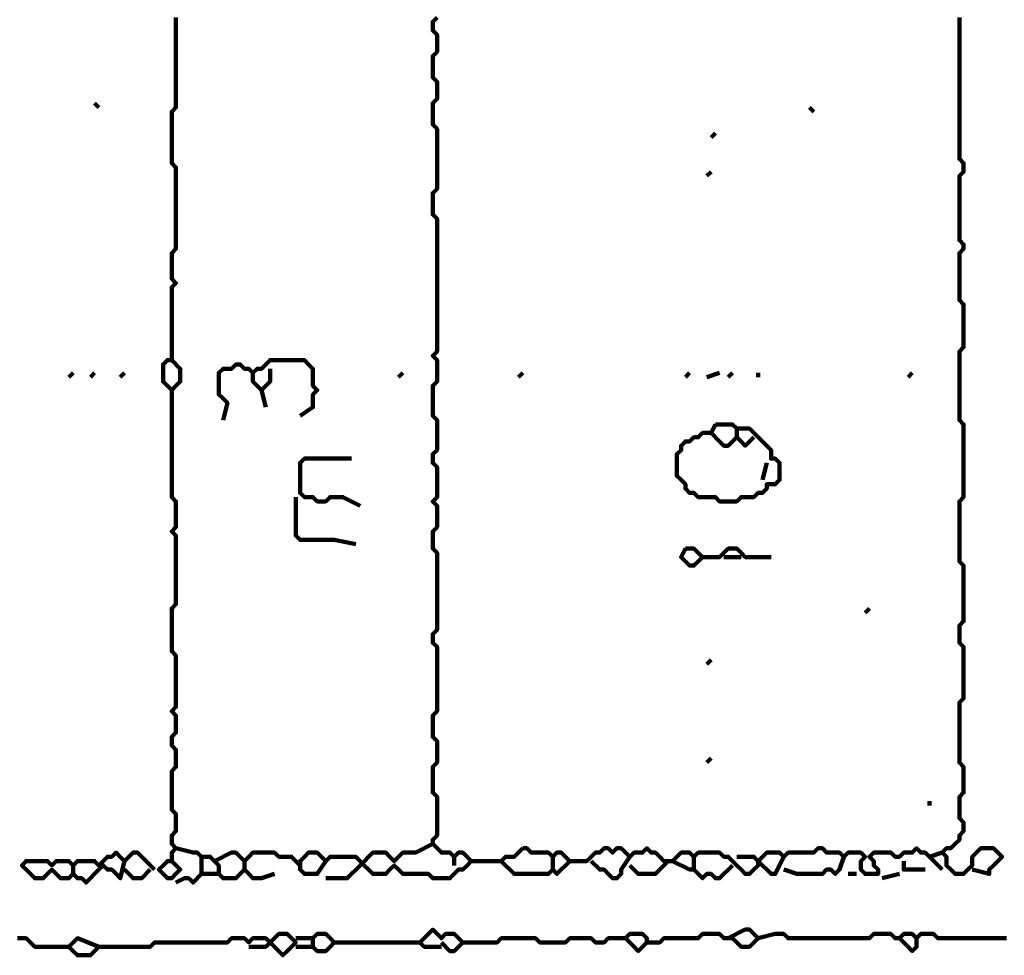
# Model space of a CAD drawing. Header units: metres. Extents: x 1704 to 4131, y 3282 to 4241.
# Tile 31 of 78: x 2250.9 to 2253.03, y 4213.5 to 4215.52. Entities that reach past the tile are written whole.
import ezdxf

# ---------------------------------------------------------------- set-up
doc = ezdxf.new("R2010")
doc.units = ezdxf.units.M
doc.layers.add('P', color=250, linetype='Continuous', lineweight=100)

msp = doc.modelspace()

# ---------------------------------------------------------------- linework, layer by layer
at = {"layer": 'P', "color": 0, "linetype": 'Continuous'}
for points in [[(2251.2395, 4215.5261), (2251.2395, 4215.5169), (2251.2395, 4215.5076), (2251.2395, 4215.4984), (2251.2395, 4215.4892), (2251.2395, 4215.48), (2251.2395, 4215.4707), (2251.2395, 4215.4615), (2251.2395, 4215.4523), (2251.2395, 4215.443), (2251.2395, 4215.4338), (2251.2395, 4215.4246), (2251.2395, 4215.4153), (2251.2395, 4215.4061), (2251.2395, 4215.3969), (2251.2395, 4215.3876), (2251.2395, 4215.3784), (2251.2395, 4215.3692), (2251.2395, 4215.36), (2251.2395, 4215.3507), (2251.2395, 4215.3415), (2251.2395, 4215.3323), (2251.2303, 4215.323), (2251.2303, 4215.3138), (2251.2303, 4215.3046), (2251.2303, 4215.2953), (2251.2303, 4215.2861), (2251.2303, 4215.2769), (2251.2303, 4215.2676), (2251.2303, 4215.2584), (2251.2303, 4215.2492), (2251.2303, 4215.24), (2251.2303, 4215.2307), (2251.2303, 4215.2215), (2251.2303, 4215.2123), (2251.2395, 4215.203), (2251.2395, 4215.1938), (2251.2395, 4215.1846), (2251.2395, 4215.1753), (2251.2395, 4215.1661), (2251.2395, 4215.1569), (2251.2395, 4215.1476), (2251.2395, 4215.1384), (2251.2395, 4215.1292), (2251.2395, 4215.12), (2251.2395, 4215.1107), (2251.2395, 4215.1015), (2251.2395, 4215.0923), (2251.2395, 4215.083), (2251.2395, 4215.0738), (2251.2395, 4215.0646), (2251.2395, 4215.0553), (2251.2395, 4215.0461), (2251.2395, 4215.0369), (2251.2395, 4215.0276), (2251.2303, 4215.0184), (2251.2303, 4215.0092), (2251.2303, 4215), (2251.2303, 4214.9907), (2251.2303, 4214.9815), (2251.2303, 4214.9723), (2251.2303, 4214.963), (2251.2395, 4214.9538), (2251.2303, 4214.9446), (2251.2303, 4214.9353), (2251.2303, 4214.9261), (2251.2303, 4214.9169), (2251.2303, 4214.9076), (2251.2303, 4214.8984), (2251.2303, 4214.8892), (2251.2303, 4214.88), (2251.2303, 4214.8707), (2251.2303, 4214.8615), (2251.2303, 4214.8523), (2251.2303, 4214.843), (2251.2303, 4214.8338), (2251.2303, 4214.8246), (2251.2303, 4214.8153), (2251.2303, 4214.8061), (2251.2303, 4214.7969), (2251.2303, 4214.7876), (2251.221, 4214.7876), (2251.2118, 4214.7784), (2251.2118, 4214.7692), (2251.2118, 4214.76), (2251.2118, 4214.7507), (2251.2118, 4214.7415), (2251.221, 4214.7323), (2251.2303, 4214.723), (2251.2395, 4214.7323), (2251.2487, 4214.7415), (2251.2487, 4214.7507), (2251.2487, 4214.76), (2251.2487, 4214.7692), (2251.2303, 4214.7876)], [(2251.8026, 4215.5261), (2251.7933, 4215.5169), (2251.7933, 4215.5076), (2251.7933, 4215.4984), (2251.8026, 4215.4892), (2251.8026, 4215.48), (2251.8026, 4215.4707), (2251.8026, 4215.4615), (2251.8026, 4215.4523), (2251.7933, 4215.443), (2251.7933, 4215.4338), (2251.7933, 4215.4246), (2251.7933, 4215.4153), (2251.7933, 4215.4061), (2251.7933, 4215.3969), (2251.8026, 4215.3876), (2251.8026, 4215.3784), (2251.8026, 4215.3692), (2251.8026, 4215.36), (2251.8026, 4215.3507), (2251.7933, 4215.3415), (2251.7933, 4215.3323), (2251.7933, 4215.323), (2251.7933, 4215.3138), (2251.7933, 4215.3046), (2251.7933, 4215.2953), (2251.8026, 4215.2861), (2251.8026, 4215.2769), (2251.8026, 4215.2676), (2251.8026, 4215.2584), (2251.8026, 4215.2492), (2251.8026, 4215.24), (2251.8026, 4215.2307), (2251.8026, 4215.2215), (2251.8026, 4215.2123), (2251.8026, 4215.203), (2251.8026, 4215.1938), (2251.8026, 4215.1846), (2251.8026, 4215.1753), (2251.8026, 4215.1661), (2251.8026, 4215.1569), (2251.7933, 4215.1476), (2251.7933, 4215.1384), (2251.7933, 4215.1292), (2251.7933, 4215.12), (2251.7933, 4215.1107), (2251.7933, 4215.1015), (2251.8026, 4215.0923), (2251.8026, 4215.083), (2251.8026, 4215.0738), (2251.8026, 4215.0646), (2251.8026, 4215.0553), (2251.8026, 4215.0461), (2251.8026, 4215.0369), (2251.8026, 4215.0276), (2251.8026, 4215.0184), (2251.8026, 4215.0092), (2251.8026, 4215), (2251.8026, 4214.9907), (2251.8026, 4214.9815), (2251.8026, 4214.9723), (2251.8026, 4214.963), (2251.8026, 4214.9538), (2251.8026, 4214.9446), (2251.8026, 4214.9353), (2251.8026, 4214.9261), (2251.8026, 4214.9169), (2251.8026, 4214.9076), (2251.8026, 4214.8984), (2251.8026, 4214.8892), (2251.8026, 4214.88), (2251.8026, 4214.8707), (2251.8026, 4214.8615), (2251.8026, 4214.8523), (2251.8026, 4214.843), (2251.8026, 4214.8338), (2251.8026, 4214.8246), (2251.8026, 4214.8153), (2251.8026, 4214.8061), (2251.7933, 4214.7969), (2251.8026, 4214.7876), (2251.8026, 4214.7784), (2251.8026, 4214.7692), (2251.8026, 4214.76), (2251.8026, 4214.7507), (2251.8026, 4214.7415), (2251.7933, 4214.7323), (2251.7933, 4214.723), (2251.7933, 4214.7138), (2251.7933, 4214.7046), (2251.7933, 4214.6953), (2251.7933, 4214.6861), (2251.7933, 4214.6769), (2251.7933, 4214.6676), (2251.8026, 4214.6584), (2251.8026, 4214.6492), (2251.8026, 4214.64), (2251.8026, 4214.6307), (2251.8026, 4214.6215), (2251.8026, 4214.6123), (2251.8026, 4214.603), (2251.8026, 4214.5938), (2251.7933, 4214.5846), (2251.7933, 4214.5753), (2251.7933, 4214.5661), (2251.8026, 4214.5569), (2251.8026, 4214.5476), (2251.8026, 4214.5384), (2251.8026, 4214.5292), (2251.8026, 4214.52), (2251.8026, 4214.5107), (2251.8026, 4214.5015), (2251.8026, 4214.4923), (2251.7933, 4214.483), (2251.8026, 4214.4738), (2251.8026, 4214.4646), (2251.8026, 4214.4553), (2251.8026, 4214.4461), (2251.8026, 4214.4369), (2251.8026, 4214.4276), (2251.7933, 4214.4184), (2251.7933, 4214.4092), (2251.7933, 4214.4), (2251.7933, 4214.3907), (2251.7933, 4214.3815), (2251.8026, 4214.3723), (2251.8026, 4214.363), (2251.8026, 4214.3538), (2251.8026, 4214.3446), (2251.8026, 4214.3353), (2251.8026, 4214.3261), (2251.8026, 4214.3169), (2251.8026, 4214.3076), (2251.8026, 4214.2984), (2251.8026, 4214.2892), (2251.8026, 4214.28), (2251.8026, 4214.2707), (2251.8026, 4214.2615), (2251.8026, 4214.2523), (2251.8026, 4214.243), (2251.8026, 4214.2338), (2251.8026, 4214.2246), (2251.8026, 4214.2153), (2251.8026, 4214.2061), (2251.7933, 4214.1969), (2251.7933, 4214.1876), (2251.7933, 4214.1784), (2251.8026, 4214.1692), (2251.8026, 4214.16), (2251.8026, 4214.1507), (2251.8026, 4214.1415), (2251.8026, 4214.1323), (2251.8026, 4214.123), (2251.8026, 4214.1138), (2251.8026, 4214.1046), (2251.8026, 4214.0953), (2251.8026, 4214.0861), (2251.8026, 4214.0769), (2251.8026, 4214.0676), (2251.8026, 4214.0584), (2251.8026, 4214.0492), (2251.8026, 4214.04), (2251.8026, 4214.0307), (2251.7933, 4214.0215), (2251.7933, 4214.0123), (2251.7933, 4214.003), (2251.7933, 4213.9938), (2251.7933, 4213.9846), (2251.7933, 4213.9753), (2251.8026, 4213.9661), (2251.8026, 4213.9569), (2251.8026, 4213.9476), (2251.8026, 4213.9384), (2251.8026, 4213.9292), (2251.8026, 4213.92), (2251.7933, 4213.9107), (2251.7933, 4213.9015), (2251.7933, 4213.8923), (2251.7933, 4213.883), (2251.7933, 4213.8738), (2251.7933, 4213.8646), (2251.7933, 4213.8553), (2251.8026, 4213.8461), (2251.8026, 4213.8369), (2251.8026, 4213.8276), (2251.8026, 4213.8184), (2251.8026, 4213.8092), (2251.8026, 4213.8), (2251.8026, 4213.7907), (2251.8026, 4213.7815), (2251.8026, 4213.7723), (2251.8026, 4213.763), (2251.7933, 4213.7538), (2251.7933, 4213.7446), (2251.8026, 4213.7353), (2251.8118, 4213.7261), (2251.821, 4213.7261), (2251.8303, 4213.7261), (2251.8395, 4213.7169), (2251.8487, 4213.7261), (2251.858, 4213.7261), (2251.8672, 4213.7169), (2251.8764, 4213.7076), (2251.8672, 4213.6984), (2251.858, 4213.6892), (2251.8487, 4213.6892), (2251.8395, 4213.68), (2251.8303, 4213.6707), (2251.821, 4213.6707), (2251.8118, 4213.6707), (2251.8026, 4213.6707), (2251.7933, 4213.6707), (2251.7841, 4213.68), (2251.7749, 4213.68), (2251.7656, 4213.68), (2251.7564, 4213.68), (2251.7472, 4213.68), (2251.738, 4213.68), (2251.7287, 4213.68), (2251.7195, 4213.6892), (2251.7103, 4213.6984), (2251.701, 4213.6892), (2251.6918, 4213.68), (2251.6826, 4213.68), (2251.6733, 4213.68), (2251.6641, 4213.68), (2251.6549, 4213.6892), (2251.6456, 4213.6984), (2251.6364, 4213.7076), (2251.6272, 4213.7169), (2251.618, 4213.7169), (2251.6087, 4213.7169), (2251.5995, 4213.7169), (2251.5903, 4213.7169), (2251.581, 4213.7169), (2251.5718, 4213.7169), (2251.5626, 4213.7076), (2251.5533, 4213.7169), (2251.5441, 4213.7261), (2251.5349, 4213.7261), (2251.5256, 4213.7261), (2251.5164, 4213.7169), (2251.5072, 4213.7076), (2251.5072, 4213.6984), (2251.5072, 4213.6892), (2251.5164, 4213.68), (2251.5256, 4213.68), (2251.5349, 4213.68), (2251.5441, 4213.68), (2251.5626, 4213.7076)], [(2252.9287, 4215.5261), (2252.9287, 4215.5169), (2252.9287, 4215.5076), (2252.9287, 4215.4984), (2252.9287, 4215.4892), (2252.9287, 4215.48), (2252.9287, 4215.4707), (2252.9287, 4215.4615), (2252.9287, 4215.4523), (2252.9287, 4215.443), (2252.9287, 4215.4338), (2252.9287, 4215.4246), (2252.9287, 4215.4153), (2252.9287, 4215.4061), (2252.9287, 4215.3969), (2252.9287, 4215.3876), (2252.9287, 4215.3784), (2252.9287, 4215.3692), (2252.9287, 4215.36), (2252.9287, 4215.3507), (2252.9287, 4215.3415), (2252.9287, 4215.3323), (2252.9287, 4215.323), (2252.9287, 4215.3138), (2252.9287, 4215.3046), (2252.9287, 4215.2953), (2252.9287, 4215.2861), (2252.9287, 4215.2769), (2252.9287, 4215.2676), (2252.9287, 4215.2584), (2252.9287, 4215.2492), (2252.9287, 4215.24), (2252.9287, 4215.2307), (2252.9287, 4215.2215), (2252.938, 4215.2123), (2252.938, 4215.203), (2252.938, 4215.1938), (2252.9287, 4215.1846), (2252.9287, 4215.1753), (2252.9287, 4215.1661), (2252.9287, 4215.1569), (2252.9287, 4215.1476), (2252.9287, 4215.1384), (2252.9287, 4215.1292), (2252.9287, 4215.12), (2252.9287, 4215.1107), (2252.9287, 4215.1015), (2252.9287, 4215.0923), (2252.9287, 4215.083), (2252.9287, 4215.0738), (2252.9287, 4215.0646), (2252.9287, 4215.0553), (2252.9287, 4215.0461), (2252.938, 4215.0369), (2252.938, 4215.0276), (2252.9287, 4215.0184), (2252.9287, 4215.0092), (2252.9287, 4215), (2252.9287, 4214.9907), (2252.9287, 4214.9815), (2252.9287, 4214.9723), (2252.9287, 4214.963), (2252.9287, 4214.9538), (2252.9287, 4214.9446), (2252.9287, 4214.9353), (2252.9287, 4214.9261), (2252.9287, 4214.9169), (2252.938, 4214.9076), (2252.938, 4214.8984), (2252.938, 4214.8892), (2252.938, 4214.88), (2252.938, 4214.8707), (2252.938, 4214.8615), (2252.938, 4214.8523), (2252.938, 4214.843), (2252.938, 4214.8338), (2252.938, 4214.8246), (2252.938, 4214.8153), (2252.9287, 4214.8061), (2252.9287, 4214.7969), (2252.9287, 4214.7876), (2252.9287, 4214.7784), (2252.9287, 4214.7692), (2252.9287, 4214.76), (2252.9287, 4214.7507), (2252.9287, 4214.7415), (2252.9287, 4214.7323), (2252.9287, 4214.723), (2252.9287, 4214.7138), (2252.9287, 4214.7046), (2252.9287, 4214.6953), (2252.9287, 4214.6861), (2252.9287, 4214.6769), (2252.9287, 4214.6676), (2252.9287, 4214.6584), (2252.938, 4214.6492), (2252.938, 4214.64), (2252.938, 4214.6307), (2252.938, 4214.6215), (2252.938, 4214.6123), (2252.938, 4214.603), (2252.938, 4214.5938), (2252.938, 4214.5846), (2252.938, 4214.5753), (2252.938, 4214.5661), (2252.938, 4214.5569), (2252.938, 4214.5476), (2252.938, 4214.5384), (2252.938, 4214.5292), (2252.938, 4214.52), (2252.938, 4214.5107), (2252.938, 4214.5015), (2252.938, 4214.4923), (2252.9287, 4214.483), (2252.9287, 4214.4738), (2252.9287, 4214.4646), (2252.9287, 4214.4553), (2252.9287, 4214.4461), (2252.9287, 4214.4369), (2252.9287, 4214.4276), (2252.9287, 4214.4184), (2252.9287, 4214.4092), (2252.9287, 4214.4), (2252.9287, 4214.3907), (2252.9287, 4214.3815), (2252.9287, 4214.3723), (2252.9287, 4214.363), (2252.9287, 4214.3538), (2252.938, 4214.3446), (2252.938, 4214.3353), (2252.938, 4214.3261), (2252.938, 4214.3169), (2252.938, 4214.3076), (2252.938, 4214.2984), (2252.938, 4214.2892), (2252.938, 4214.28), (2252.938, 4214.2707), (2252.938, 4214.2615), (2252.938, 4214.2523), (2252.938, 4214.243), (2252.938, 4214.2338), (2252.938, 4214.2246), (2252.9287, 4214.2153), (2252.9287, 4214.2061), (2252.9287, 4214.1969), (2252.9287, 4214.1876), (2252.9287, 4214.1784), (2252.938, 4214.1692), (2252.938, 4214.16), (2252.938, 4214.1507), (2252.938, 4214.1415), (2252.938, 4214.1323), (2252.938, 4214.123), (2252.938, 4214.1138), (2252.938, 4214.1046), (2252.938, 4214.0953), (2252.938, 4214.0861), (2252.938, 4214.0769), (2252.938, 4214.0676), (2252.938, 4214.0584), (2252.9287, 4214.0492), (2252.9287, 4214.04), (2252.9287, 4214.0307), (2252.9287, 4214.0215), (2252.9287, 4214.0123), (2252.9287, 4214.003), (2252.9287, 4213.9938), (2252.9287, 4213.9846), (2252.9287, 4213.9753), (2252.9287, 4213.9661), (2252.9287, 4213.9569), (2252.9287, 4213.9476), (2252.9287, 4213.9384), (2252.9287, 4213.9292), (2252.9287, 4213.92), (2252.938, 4213.9107), (2252.938, 4213.9015), (2252.938, 4213.8923), (2252.938, 4213.883), (2252.938, 4213.8738), (2252.938, 4213.8646), (2252.938, 4213.8553), (2252.9287, 4213.8461), (2252.9287, 4213.8369), (2252.9287, 4213.8276), (2252.9287, 4213.8184), (2252.9287, 4213.8092), (2252.9287, 4213.8), (2252.938, 4213.7907), (2252.938, 4213.7815), (2252.938, 4213.7723), (2252.9287, 4213.763), (2252.9287, 4213.7538), (2252.9195, 4213.7446), (2252.9103, 4213.7353), (2252.901, 4213.7353), (2252.8918, 4213.7261), (2252.901, 4213.7169), (2252.901, 4213.7076), (2252.901, 4213.6984), (2252.9103, 4213.6892), (2252.9195, 4213.68), (2252.9287, 4213.68), (2252.938, 4213.68), (2252.9472, 4213.6892), (2252.9564, 4213.6984), (2252.9564, 4213.7076), (2252.9564, 4213.7169), (2252.9656, 4213.7261), (2252.9749, 4213.7353), (2252.9841, 4213.7353), (2252.9933, 4213.7353), (2253.0026, 4213.7353), (2253.0118, 4213.7261), (2253.021, 4213.7169), (2253.0118, 4213.7076), (2253.0026, 4213.6984), (2252.9933, 4213.6892), (2252.9933, 4213.68), (2252.9564, 4213.6892)], [(2251.0641, 4215.3415), (2251.0733, 4215.3323)], [(2252.6056, 4215.3323), (2252.6149, 4215.323)], [(2252.4026, 4215.2769), (2252.3933, 4215.2676)], [(2252.3933, 4215.1938), (2252.3841, 4215.1846)], [(2251.341, 4214.6584), (2251.3503, 4214.6953), (2251.341, 4214.7046), (2251.3318, 4214.7138), (2251.3318, 4214.723), (2251.3318, 4214.7323), (2251.3318, 4214.7415), (2251.3318, 4214.7507), (2251.3318, 4214.76), (2251.341, 4214.7692), (2251.3503, 4214.7692), (2251.3595, 4214.7692), (2251.3687, 4214.7784), (2251.378, 4214.7784), (2251.3872, 4214.7692), (2251.3964, 4214.7692), (2251.4056, 4214.76), (2251.4149, 4214.7692), (2251.4241, 4214.7692), (2251.4333, 4214.7784), (2251.4426, 4214.7876), (2251.4518, 4214.7876), (2251.461, 4214.7876), (2251.4703, 4214.7876), (2251.4795, 4214.7876), (2251.4887, 4214.7876), (2251.498, 4214.7876), (2251.5072, 4214.7876), (2251.5164, 4214.7876), (2251.5256, 4214.7784), (2251.5349, 4214.7692), (2251.5349, 4214.76), (2251.5349, 4214.7507), (2251.5349, 4214.7415), (2251.5349, 4214.7323), (2251.5441, 4214.723), (2251.5349, 4214.7138), (2251.5349, 4214.7046), (2251.5349, 4214.6953), (2251.5349, 4214.6861), (2251.5072, 4214.6676)], [(2251.018, 4214.76), (2251.0087, 4214.7507)], [(2251.0641, 4214.76), (2251.0549, 4214.7507)], [(2251.1287, 4214.76), (2251.1195, 4214.7507)], [(2251.4426, 4214.7692), (2251.4426, 4214.7415), (2251.4333, 4214.7323), (2251.4241, 4214.723), (2251.4149, 4214.7323), (2251.4056, 4214.7415), (2251.4056, 4214.76)], [(2251.7287, 4214.76), (2251.7195, 4214.7507)], [(2251.9872, 4214.76), (2251.978, 4214.7507)], [(2252.3472, 4214.76), (2252.338, 4214.7507)], [(2252.3841, 4214.7507), (2252.4118, 4214.76)], [(2252.4395, 4214.76), (2252.4303, 4214.7507)], [(2252.4949, 4214.76), (2252.4949, 4214.7507)], [(2252.8272, 4214.76), (2252.818, 4214.7507)], [(2251.2303, 4214.723), (2251.2303, 4214.6861), (2251.2303, 4214.6769), (2251.2303, 4214.6676), (2251.2303, 4214.6584), (2251.2303, 4214.6492), (2251.2303, 4214.64), (2251.2303, 4214.6307), (2251.2303, 4214.6215), (2251.2303, 4214.6123), (2251.2303, 4214.603), (2251.2303, 4214.5938), (2251.2303, 4214.5846), (2251.2303, 4214.5753), (2251.2303, 4214.5661), (2251.2303, 4214.5569), (2251.2303, 4214.5476), (2251.2303, 4214.5384), (2251.2303, 4214.5292), (2251.2303, 4214.52), (2251.2303, 4214.5107), (2251.2303, 4214.5015), (2251.2303, 4214.4923), (2251.2395, 4214.483), (2251.2395, 4214.4738), (2251.2395, 4214.4646), (2251.2395, 4214.4553), (2251.2395, 4214.4461), (2251.2395, 4214.4369), (2251.2395, 4214.4276), (2251.2303, 4214.4184), (2251.2395, 4214.4092), (2251.2395, 4214.4), (2251.2395, 4214.3907), (2251.2395, 4214.3815), (2251.2395, 4214.3723), (2251.2395, 4214.363), (2251.2395, 4214.3538), (2251.2395, 4214.3446), (2251.2395, 4214.3353), (2251.2395, 4214.3261), (2251.2395, 4214.3169), (2251.2395, 4214.3076), (2251.2395, 4214.2984), (2251.2395, 4214.2892), (2251.2395, 4214.28), (2251.2395, 4214.2707), (2251.2395, 4214.2615), (2251.2303, 4214.2523), (2251.2303, 4214.243), (2251.2303, 4214.2338), (2251.2303, 4214.2246), (2251.2303, 4214.2153), (2251.2303, 4214.2061), (2251.2303, 4214.1969), (2251.2303, 4214.1876), (2251.2303, 4214.1784), (2251.2303, 4214.1692), (2251.2303, 4214.16), (2251.2395, 4214.1507), (2251.2395, 4214.1415), (2251.2395, 4214.1323), (2251.2395, 4214.123), (2251.2395, 4214.1138), (2251.2395, 4214.1046), (2251.2395, 4214.0953), (2251.2395, 4214.0861), (2251.2395, 4214.0769), (2251.2395, 4214.0676), (2251.2395, 4214.0584), (2251.2395, 4214.0492), (2251.2395, 4214.04), (2251.2303, 4214.0307), (2251.2395, 4214.0215), (2251.2395, 4214.0123), (2251.2395, 4214.003), (2251.2395, 4213.9938), (2251.2395, 4213.9846), (2251.2303, 4213.9753), (2251.2303, 4213.9661), (2251.2303, 4213.9569), (2251.2395, 4213.9476), (2251.2395, 4213.9384), (2251.2395, 4213.9292), (2251.2395, 4213.92), (2251.2395, 4213.9107), (2251.2303, 4213.9015), (2251.2303, 4213.8923), (2251.2303, 4213.883), (2251.2303, 4213.8738), (2251.2303, 4213.8646), (2251.2303, 4213.8553), (2251.2303, 4213.8461), (2251.2303, 4213.8369), (2251.2303, 4213.8276), (2251.2303, 4213.8184), (2251.2395, 4213.8092), (2251.2395, 4213.8), (2251.2395, 4213.7907), (2251.2395, 4213.7815), (2251.2395, 4213.7723), (2251.2303, 4213.763), (2251.2303, 4213.7538), (2251.2303, 4213.7446), (2251.2395, 4213.7353), (2251.2303, 4213.7261), (2251.2303, 4213.7169), (2251.2303, 4213.7076), (2251.221, 4213.7076), (2251.2118, 4213.6984), (2251.2026, 4213.6892), (2251.2118, 4213.68), (2251.221, 4213.6707), (2251.2303, 4213.6707), (2251.2395, 4213.68), (2251.2487, 4213.6892), (2251.2303, 4213.7076)], [(2251.4241, 4214.723), (2251.4333, 4214.6861)], [(2252.4026, 4214.6492), (2252.4118, 4214.6492), (2252.421, 4214.6492), (2252.4303, 4214.6492), (2252.4395, 4214.6492), (2252.4487, 4214.64), (2252.458, 4214.64), (2252.4672, 4214.64), (2252.4764, 4214.64), (2252.4856, 4214.6307), (2252.4949, 4214.6215), (2252.5041, 4214.6123), (2252.5133, 4214.603), (2252.5226, 4214.5938), (2252.5226, 4214.5846), (2252.5226, 4214.5753), (2252.5318, 4214.5753), (2252.541, 4214.5661), (2252.541, 4214.5569), (2252.541, 4214.5476), (2252.541, 4214.5384), (2252.541, 4214.5292), (2252.5318, 4214.52), (2252.5226, 4214.52), (2252.5133, 4214.52), (2252.5133, 4214.5107), (2252.5041, 4214.5015), (2252.4949, 4214.5015), (2252.4856, 4214.4923), (2252.4764, 4214.4923), (2252.4672, 4214.4923), (2252.458, 4214.4923), (2252.4487, 4214.483), (2252.4395, 4214.483), (2252.4303, 4214.483), (2252.421, 4214.483), (2252.4118, 4214.483), (2252.4026, 4214.4923), (2252.3933, 4214.4923), (2252.3841, 4214.4923), (2252.3749, 4214.4923), (2252.3656, 4214.4923), (2252.3564, 4214.5015), (2252.3472, 4214.5015), (2252.338, 4214.5107), (2252.338, 4214.52), (2252.3287, 4214.5292), (2252.3195, 4214.5384), (2252.3195, 4214.5476), (2252.3195, 4214.5569), (2252.3195, 4214.5661), (2252.3195, 4214.5753), (2252.3195, 4214.5846), (2252.3287, 4214.5938), (2252.3287, 4214.603), (2252.338, 4214.6123), (2252.3472, 4214.6123), (2252.3564, 4214.6215), (2252.3656, 4214.6215), (2252.3749, 4214.6307), (2252.3841, 4214.6307), (2252.3933, 4214.6307), (2252.4026, 4214.6492)], [(2252.3933, 4214.6307), (2252.4118, 4214.6123), (2252.421, 4214.603), (2252.4303, 4214.603), (2252.4487, 4214.6215)], [(2252.4487, 4214.64), (2252.4487, 4214.6215), (2252.458, 4214.6123), (2252.4672, 4214.603), (2252.4856, 4214.6215)], [(2251.6364, 4214.4738), (2251.5995, 4214.4923), (2251.5903, 4214.4923), (2251.581, 4214.4923), (2251.5718, 4214.4923), (2251.5626, 4214.483), (2251.5533, 4214.483), (2251.5441, 4214.483), (2251.5349, 4214.4923), (2251.5256, 4214.4923), (2251.5164, 4214.4923), (2251.5072, 4214.5015), (2251.5072, 4214.5107), (2251.5072, 4214.52), (2251.5072, 4214.5292), (2251.5072, 4214.5384), (2251.5072, 4214.5476), (2251.5072, 4214.5569), (2251.5072, 4214.5661), (2251.5164, 4214.5753), (2251.5256, 4214.5753), (2251.5349, 4214.5753), (2251.5441, 4214.5753), (2251.5533, 4214.5753), (2251.5626, 4214.5753), (2251.5718, 4214.5753), (2251.581, 4214.5753), (2251.5903, 4214.5753), (2251.618, 4214.5753)], [(2252.5133, 4214.5661), (2252.5041, 4214.5292)], [(2251.498, 4214.4923), (2251.498, 4214.4553), (2251.498, 4214.4461), (2251.498, 4214.4369), (2251.498, 4214.4276), (2251.498, 4214.4184), (2251.498, 4214.4092), (2251.5072, 4214.4), (2251.5164, 4214.4), (2251.5256, 4214.4), (2251.5349, 4214.4), (2251.5441, 4214.4), (2251.5533, 4214.4), (2251.5626, 4214.4), (2251.5718, 4214.4), (2251.581, 4214.4), (2251.6272, 4214.3907)], [(2252.338, 4214.3815), (2252.3472, 4214.3815), (2252.3564, 4214.3815), (2252.3656, 4214.3723), (2252.3749, 4214.363), (2252.3656, 4214.3538), (2252.3564, 4214.3446), (2252.3472, 4214.3446), (2252.338, 4214.3538), (2252.3287, 4214.363), (2252.338, 4214.3815)], [(2252.3749, 4214.363), (2252.4118, 4214.363), (2252.421, 4214.3723), (2252.4303, 4214.3815), (2252.4395, 4214.3815), (2252.4487, 4214.3815), (2252.458, 4214.3723), (2252.4672, 4214.363), (2252.4764, 4214.363), (2252.4856, 4214.363), (2252.4949, 4214.363), (2252.5041, 4214.363), (2252.5226, 4214.363)], [(2252.421, 4214.363), (2252.458, 4214.363)], [(2252.7349, 4214.2523), (2252.7256, 4214.243)], [(2252.3933, 4214.1415), (2252.3841, 4214.1323)], [(2252.3933, 4213.9292), (2252.3841, 4213.92)], [(2252.8641, 4213.8369), (2252.8641, 4213.8276)], [(2251.2395, 4213.7353), (2251.2764, 4213.7261), (2251.2856, 4213.7261), (2251.2949, 4213.7169), (2251.3041, 4213.7169), (2251.3133, 4213.7169), (2251.3226, 4213.7076), (2251.3318, 4213.6984), (2251.3318, 4213.6892), (2251.3318, 4213.68), (2251.341, 4213.6707), (2251.3503, 4213.6707), (2251.3595, 4213.6707), (2251.3687, 4213.6707), (2251.378, 4213.68), (2251.3872, 4213.6892), (2251.3964, 4213.68), (2251.4056, 4213.6707), (2251.4149, 4213.6707), (2251.4241, 4213.6707), (2251.4518, 4213.68)], [(2251.7933, 4213.7446), (2251.7564, 4213.7261), (2251.7472, 4213.7261), (2251.738, 4213.7261), (2251.7287, 4213.7261), (2251.7195, 4213.7169), (2251.7103, 4213.7076), (2251.701, 4213.7169), (2251.6918, 4213.7261), (2251.6826, 4213.7261), (2251.6733, 4213.7261), (2251.6641, 4213.7261), (2251.6364, 4213.6984)], [(2251.9872, 4213.7353), (2251.9964, 4213.7353), (2252.0056, 4213.7261), (2252.0149, 4213.7261), (2252.0241, 4213.7261), (2252.0333, 4213.7261), (2252.0426, 4213.7261), (2252.0518, 4213.7169), (2252.061, 4213.7261), (2252.0703, 4213.7261), (2252.0795, 4213.7169), (2252.0887, 4213.7076), (2252.0795, 4213.6984), (2252.0703, 4213.6892), (2252.061, 4213.68), (2252.0518, 4213.6892), (2252.0426, 4213.68), (2252.0333, 4213.68), (2252.0241, 4213.68), (2252.0149, 4213.68), (2252.0056, 4213.68), (2251.9964, 4213.68), (2251.9872, 4213.68), (2251.978, 4213.68), (2251.9687, 4213.68), (2251.9595, 4213.6892), (2251.9503, 4213.6984), (2251.941, 4213.7076), (2251.9503, 4213.7169), (2251.9595, 4213.7169), (2251.9687, 4213.7169), (2251.9872, 4213.7353)], [(2252.0887, 4213.7076), (2252.1256, 4213.7076), (2252.1349, 4213.7169), (2252.1441, 4213.7261), (2252.1533, 4213.7261), (2252.1626, 4213.7353), (2252.1718, 4213.7353), (2252.181, 4213.7261), (2252.1903, 4213.7353), (2252.1995, 4213.7353), (2252.2087, 4213.7261), (2252.218, 4213.7169), (2252.2272, 4213.7261), (2252.2364, 4213.7261), (2252.2456, 4213.7261), (2252.2549, 4213.7353), (2252.2641, 4213.7261), (2252.2733, 4213.7261), (2252.2826, 4213.7169), (2252.2918, 4213.7076), (2252.301, 4213.7076), (2252.3103, 4213.7076), (2252.3195, 4213.7169), (2252.3287, 4213.7261), (2252.338, 4213.7261), (2252.3472, 4213.7261), (2252.3564, 4213.7169), (2252.3656, 4213.7261), (2252.3749, 4213.7261), (2252.3841, 4213.7261), (2252.3933, 4213.7261), (2252.4026, 4213.7261), (2252.4118, 4213.7261), (2252.421, 4213.7169), (2252.4303, 4213.7169), (2252.4395, 4213.7076), (2252.4487, 4213.6984), (2252.458, 4213.6892), (2252.4672, 4213.68), (2252.4764, 4213.68), (2252.4856, 4213.6892), (2252.4949, 4213.6984), (2252.4949, 4213.7076), (2252.4856, 4213.7169), (2252.4487, 4213.7169)], [(2252.5503, 4213.7169), (2252.5318, 4213.68), (2252.5226, 4213.68), (2252.5133, 4213.6892), (2252.5041, 4213.6984), (2252.4949, 4213.7076), (2252.5041, 4213.7169), (2252.5133, 4213.7261), (2252.5226, 4213.7261), (2252.5318, 4213.7261), (2252.541, 4213.7261), (2252.5503, 4213.7169), (2252.5595, 4213.7261), (2252.5687, 4213.7261), (2252.578, 4213.7261), (2252.5872, 4213.7261), (2252.5964, 4213.7261), (2252.6056, 4213.7261), (2252.6149, 4213.7261), (2252.6241, 4213.7353), (2252.6333, 4213.7353), (2252.6426, 4213.7261), (2252.6518, 4213.7261), (2252.661, 4213.7261), (2252.6703, 4213.7261), (2252.6795, 4213.7169), (2252.6887, 4213.7261), (2252.698, 4213.7261), (2252.7072, 4213.7261), (2252.7164, 4213.7261), (2252.7256, 4213.7169), (2252.7164, 4213.7076), (2252.7164, 4213.6984), (2252.7164, 4213.6892), (2252.7256, 4213.68), (2252.7349, 4213.68), (2252.7441, 4213.68), (2252.7533, 4213.68), (2252.7533, 4213.6892), (2252.7441, 4213.6984), (2252.7441, 4213.7076), (2252.7349, 4213.7169), (2252.7441, 4213.7261), (2252.7533, 4213.7261), (2252.7626, 4213.7261), (2252.7718, 4213.7261), (2252.781, 4213.7261), (2252.7903, 4213.7169), (2252.7995, 4213.7169), (2252.8087, 4213.7261), (2252.818, 4213.7261), (2252.8272, 4213.7261), (2252.8364, 4213.7353), (2252.8456, 4213.7261), (2252.8549, 4213.7261), (2252.8641, 4213.7169), (2252.8918, 4213.7261)], [(2251.1287, 4213.7076), (2251.1195, 4213.6707), (2251.1103, 4213.68), (2251.101, 4213.6892), (2251.0918, 4213.6892), (2251.0826, 4213.6984), (2251.0733, 4213.6892), (2251.0641, 4213.68), (2251.0549, 4213.6707), (2251.0456, 4213.6615), (2251.0364, 4213.6707), (2251.0272, 4213.6707), (2251.018, 4213.68), (2251.0087, 4213.6707), (2250.9995, 4213.6707), (2250.9903, 4213.6707), (2250.981, 4213.68), (2250.9718, 4213.6892), (2250.9626, 4213.68), (2250.9533, 4213.6707), (2250.9441, 4213.6707), (2250.9349, 4213.6707), (2250.9256, 4213.68), (2250.9164, 4213.6892), (2250.9072, 4213.6984), (2250.9164, 4213.7076), (2250.9256, 4213.7076), (2250.9349, 4213.7076), (2250.9441, 4213.7076), (2250.9533, 4213.7076), (2250.9626, 4213.7076), (2250.9718, 4213.6984), (2250.981, 4213.7076), (2250.9903, 4213.7076), (2250.9995, 4213.7076), (2251.0087, 4213.7076), (2251.018, 4213.6984), (2251.0272, 4213.7076), (2251.0364, 4213.7076), (2251.0456, 4213.7076), (2251.0549, 4213.7076), (2251.0641, 4213.7076), (2251.0733, 4213.6984), (2251.0826, 4213.7076), (2251.0918, 4213.7169), (2251.101, 4213.7169), (2251.1103, 4213.7261), (2251.1195, 4213.7169), (2251.1287, 4213.7076), (2251.138, 4213.7169), (2251.1472, 4213.7261), (2251.1564, 4213.7261), (2251.1933, 4213.6892)], [(2251.2949, 4213.7169), (2251.2949, 4213.6892), (2251.2949, 4213.68), (2251.3318, 4213.68)], [(2251.3226, 4213.7076), (2251.3595, 4213.7261), (2251.3687, 4213.7261), (2251.378, 4213.7169), (2251.3872, 4213.7076), (2251.3964, 4213.7169), (2251.4056, 4213.7261), (2251.4149, 4213.7261), (2251.4241, 4213.7261), (2251.4333, 4213.7261), (2251.4426, 4213.7261), (2251.4518, 4213.7261), (2251.461, 4213.7169), (2251.4703, 4213.7169), (2251.4795, 4213.7169), (2251.4887, 4213.7169), (2251.5072, 4213.6984)], [(2251.8395, 4213.7169), (2251.8395, 4213.6984)], [(2252.0518, 4213.7169), (2252.0518, 4213.6892)], [(2252.218, 4213.7169), (2252.1995, 4213.6892), (2252.1995, 4213.68), (2252.1903, 4213.6707), (2252.181, 4213.6707), (2252.1718, 4213.68), (2252.1626, 4213.6892), (2252.1533, 4213.6892), (2252.1349, 4213.7076)], [(2252.3564, 4213.7169), (2252.3564, 4213.6892), (2252.3472, 4213.6892), (2252.3103, 4213.7076)], [(2252.6795, 4213.7169), (2252.6703, 4213.6892), (2252.661, 4213.68), (2252.6518, 4213.6892), (2252.6426, 4213.6892), (2252.6333, 4213.68), (2252.6241, 4213.68), (2252.6149, 4213.68), (2252.6056, 4213.68), (2252.5964, 4213.68), (2252.5872, 4213.68), (2252.578, 4213.68), (2252.5503, 4213.6892)], [(2252.8641, 4213.7169), (2252.8918, 4213.6892)], [(2251.018, 4213.6984), (2251.018, 4213.68)], [(2251.3872, 4213.7076), (2251.3872, 4213.6892)], [(2251.6364, 4213.6984), (2251.6087, 4213.6707), (2251.5995, 4213.6707), (2251.5626, 4213.6707)], [(2251.8764, 4213.7076), (2251.8949, 4213.7076), (2251.9041, 4213.7076), (2251.9133, 4213.7076), (2251.941, 4213.7076)], [(2252.301, 4213.7076), (2252.2733, 4213.68), (2252.2641, 4213.68), (2252.2549, 4213.68), (2252.2456, 4213.68), (2252.2364, 4213.68), (2252.218, 4213.6984)], [(2252.4395, 4213.6984), (2252.4118, 4213.6707), (2252.4026, 4213.6707), (2252.3933, 4213.68), (2252.3841, 4213.68), (2252.3749, 4213.6707), (2252.3564, 4213.6892)], [(2252.8087, 4213.7076), (2252.8087, 4213.6892), (2252.818, 4213.6892), (2252.8272, 4213.6892), (2252.8549, 4213.6892)], [(2251.1287, 4213.6892), (2251.1472, 4213.6707), (2251.1564, 4213.6707), (2251.1656, 4213.6707), (2251.1841, 4213.6892)], [(2251.2949, 4213.68), (2251.2764, 4213.6615), (2251.2672, 4213.6707), (2251.258, 4213.6707), (2251.2395, 4213.6615)], [(2252.6887, 4213.68), (2252.7072, 4213.68)], [(2252.7626, 4213.6707), (2252.7995, 4213.68)], [(2251.3964, 4213.523), (2251.4333, 4213.523), (2251.4426, 4213.5323), (2251.4518, 4213.5415), (2251.461, 4213.5507), (2251.4703, 4213.5507), (2251.4795, 4213.5507), (2251.4887, 4213.5415), (2251.498, 4213.5323), (2251.4887, 4213.523), (2251.4795, 4213.5138), (2251.4703, 4213.5046), (2251.461, 4213.5138), (2251.4518, 4213.523), (2251.4426, 4213.5323), (2251.4333, 4213.5415), (2251.4241, 4213.5415), (2251.4149, 4213.5415), (2251.4056, 4213.5415), (2251.3964, 4213.5323), (2251.3872, 4213.5415), (2251.378, 4213.5415), (2251.3687, 4213.5415), (2251.3595, 4213.5415), (2251.3503, 4213.5323), (2251.341, 4213.5323), (2251.3318, 4213.5323), (2251.3226, 4213.5323), (2251.3133, 4213.5323), (2251.3041, 4213.5323), (2251.2949, 4213.5323), (2251.2856, 4213.5323), (2251.2764, 4213.5323), (2251.2672, 4213.5323), (2251.258, 4213.5323), (2251.2487, 4213.5323), (2251.2395, 4213.5323), (2251.2303, 4213.5323), (2251.221, 4213.5323), (2251.2118, 4213.5323), (2251.2026, 4213.5323), (2251.1933, 4213.5323), (2251.1841, 4213.523), (2251.1749, 4213.523), (2251.1656, 4213.523), (2251.1564, 4213.523), (2251.1472, 4213.523), (2251.138, 4213.523), (2251.1287, 4213.523), (2251.1195, 4213.523), (2251.1103, 4213.523), (2251.101, 4213.523), (2251.0918, 4213.523), (2251.0826, 4213.523), (2251.0733, 4213.523), (2251.0641, 4213.5138), (2251.0549, 4213.5046), (2251.0456, 4213.5046), (2251.0364, 4213.5046), (2251.0272, 4213.5046), (2251.018, 4213.5138), (2251.0087, 4213.523), (2251.018, 4213.5323), (2251.0272, 4213.5415), (2251.0733, 4213.523)], [(2251.498, 4213.5415), (2251.5349, 4213.5415), (2251.5441, 4213.5507), (2251.5533, 4213.5507), (2251.5626, 4213.5507), (2251.5718, 4213.5415), (2251.581, 4213.5323), (2251.5718, 4213.523), (2251.5626, 4213.5138), (2251.5533, 4213.5138), (2251.5441, 4213.5138), (2251.5349, 4213.523), (2251.498, 4213.523)], [(2251.8118, 4213.523), (2251.7749, 4213.523), (2251.7656, 4213.5323), (2251.7749, 4213.5415), (2251.7841, 4213.5507), (2251.7933, 4213.56), (2251.8026, 4213.5507), (2251.8118, 4213.5415), (2251.821, 4213.5507), (2251.8303, 4213.5507), (2251.8395, 4213.5507), (2251.8487, 4213.5415), (2251.858, 4213.5323), (2251.8487, 4213.523), (2251.8395, 4213.5138), (2251.8303, 4213.5138), (2251.8118, 4213.5323)], [(2252.4303, 4213.5415), (2252.4672, 4213.56), (2252.4764, 4213.56), (2252.4856, 4213.5507), (2252.4949, 4213.5415), (2252.4856, 4213.5323), (2252.4764, 4213.523), (2252.4672, 4213.523), (2252.458, 4213.523), (2252.4487, 4213.5323), (2252.4395, 4213.5415), (2252.4303, 4213.5415), (2252.421, 4213.5415), (2252.4118, 4213.5507), (2252.4026, 4213.5507), (2252.3933, 4213.5507), (2252.3841, 4213.5507), (2252.3749, 4213.5507), (2252.3656, 4213.5415), (2252.3564, 4213.5415), (2252.3472, 4213.5415), (2252.338, 4213.5415), (2252.3287, 4213.5415), (2252.3195, 4213.5415), (2252.3103, 4213.5415), (2252.301, 4213.5415), (2252.2918, 4213.5415), (2252.2826, 4213.5323), (2252.2733, 4213.5323), (2252.2641, 4213.5323), (2252.2549, 4213.5323), (2252.2549, 4213.5415), (2252.2456, 4213.5507), (2252.2364, 4213.5507), (2252.2272, 4213.5507), (2252.218, 4213.5507), (2252.2087, 4213.5415), (2252.218, 4213.5323), (2252.2272, 4213.523), (2252.2364, 4213.5138), (2252.2549, 4213.5323)], [(2252.4949, 4213.5415), (2252.5318, 4213.5507), (2252.541, 4213.5507), (2252.5503, 4213.5507), (2252.5595, 4213.5415), (2252.5687, 4213.5415), (2252.578, 4213.5415), (2252.5872, 4213.5415), (2252.5964, 4213.5415), (2252.6056, 4213.5415), (2252.6149, 4213.5415), (2252.6241, 4213.5415), (2252.6333, 4213.5415), (2252.6426, 4213.5415), (2252.6518, 4213.5415), (2252.661, 4213.5415), (2252.6703, 4213.5415), (2252.6795, 4213.5415), (2252.6887, 4213.5415), (2252.698, 4213.5415), (2252.7072, 4213.5415), (2252.7164, 4213.5415), (2252.7256, 4213.5415), (2252.7349, 4213.5415), (2252.7441, 4213.5507), (2252.7533, 4213.5507), (2252.7626, 4213.5507), (2252.7718, 4213.5507), (2252.781, 4213.5507), (2252.7903, 4213.5415), (2252.7995, 4213.5415), (2252.8087, 4213.5507), (2252.818, 4213.5507), (2252.8272, 4213.5507), (2252.8364, 4213.5415), (2252.8456, 4213.5507), (2252.8549, 4213.5507), (2252.8641, 4213.5507), (2252.8733, 4213.5507), (2252.8826, 4213.5415), (2252.8918, 4213.5415), (2252.901, 4213.5415), (2252.9103, 4213.5415), (2252.9195, 4213.5415), (2252.9287, 4213.5415), (2252.938, 4213.5415), (2252.9472, 4213.5415), (2252.9564, 4213.5415), (2252.9656, 4213.5415), (2252.9749, 4213.5415), (2252.9841, 4213.5415), (2252.9933, 4213.5415), (2253.0026, 4213.5415), (2253.0118, 4213.5415), (2253.021, 4213.5415), (2253.0303, 4213.5415)], [(2250.898, 4213.5415), (2250.9072, 4213.5415), (2250.9164, 4213.5415), (2250.9256, 4213.5323), (2250.9349, 4213.523), (2250.9441, 4213.523), (2250.9533, 4213.523), (2250.9626, 4213.523), (2250.9718, 4213.523), (2250.981, 4213.523), (2250.9903, 4213.523), (2251.0087, 4213.523)], [(2251.5349, 4213.5415), (2251.5349, 4213.523)], [(2251.581, 4213.5323), (2251.618, 4213.5323), (2251.6272, 4213.5323), (2251.6364, 4213.5323), (2251.6456, 4213.5323), (2251.6549, 4213.5323), (2251.6641, 4213.5323), (2251.6733, 4213.5323), (2251.6826, 4213.5323), (2251.6918, 4213.5323), (2251.701, 4213.5323), (2251.7103, 4213.5323), (2251.7195, 4213.5323), (2251.7287, 4213.5323), (2251.738, 4213.5323), (2251.7472, 4213.5323), (2251.7656, 4213.5323)], [(2251.858, 4213.5323), (2251.8949, 4213.5323), (2251.9041, 4213.5323), (2251.9133, 4213.5323), (2251.9226, 4213.5323), (2251.9318, 4213.5323), (2251.941, 4213.5415), (2251.9503, 4213.5415), (2251.9595, 4213.5415), (2251.9687, 4213.5415), (2251.978, 4213.5415), (2251.9872, 4213.5415), (2251.9964, 4213.5415), (2252.0056, 4213.5415), (2252.0149, 4213.5415), (2252.0241, 4213.5323), (2252.0333, 4213.5323), (2252.0426, 4213.5323), (2252.0518, 4213.5323), (2252.061, 4213.5323), (2252.0703, 4213.5323), (2252.0795, 4213.5323), (2252.0887, 4213.5415), (2252.098, 4213.5415), (2252.1072, 4213.5415), (2252.1164, 4213.5415), (2252.1256, 4213.5415), (2252.1349, 4213.5415), (2252.1441, 4213.5323), (2252.1533, 4213.5323), (2252.1626, 4213.5323), (2252.1718, 4213.5415), (2252.2087, 4213.5415)], [(2252.7995, 4213.5415), (2252.818, 4213.523), (2252.8272, 4213.5138), (2252.8364, 4213.523), (2252.8364, 4213.5415)]]:
    msp.add_lwpolyline(points, dxfattribs=at)

doc.saveas('drawing.dxf')
